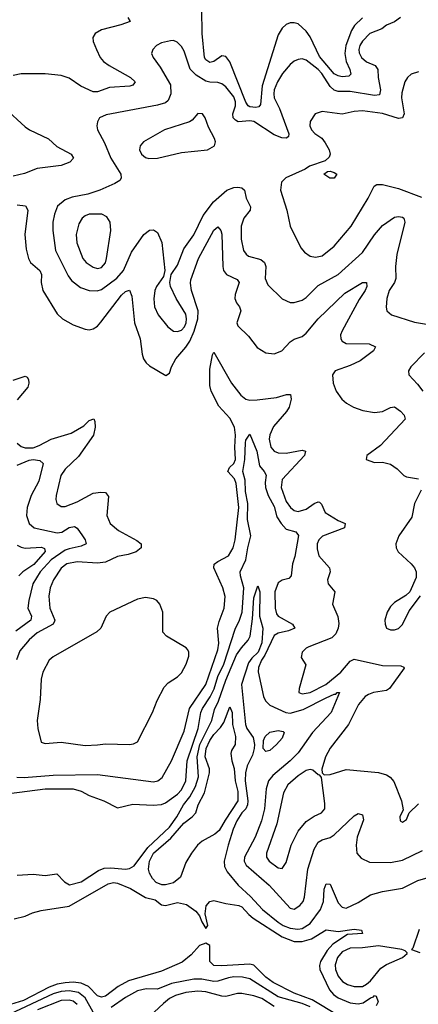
# Model space of a CAD drawing. Header units: inches. Extents: x 1694797 to 1849917, y 907313 to 1017959.
# Tile 196 of 256: x 1751443 to 1753429, y 953097 to 957999. Entities that reach past the tile are written whole.
import ezdxf

# ---------------------------------------------------------------- set-up
doc = ezdxf.new("R2010")
doc.units = ezdxf.units.IN
doc.header["$MEASUREMENT"] = 0
doc.layers.add('B7955', color=7, linetype='Continuous')

msp = doc.modelspace()

# ---------------------------------------------------------------- linework, layer by layer
at = {"layer": 'B7955', "color": 5}
for points, elevation in [([(1753150, 958007), (1753110.4, 957969.6), (1753095.7, 957944.3), (1753068.1, 957870), (1753062.1, 957830), (1753068.7, 957790), (1753087.7, 957750), (1753093.1, 957726.9), (1753081.9, 957718.1), (1753050, 957714.4), (1753030, 957718.4), (1753010, 957729.6), (1752935.9, 957815.9), (1752890, 957913.6), (1752870, 957942), (1752830, 957977.5), (1752810, 957983.7), (1752790, 957983.1), (1752770, 957974), (1752750, 957956.9), (1752730, 957923.7), (1752651.1, 957670), (1752642.8, 957577.2), (1752634.8, 957565.2), (1752619.1, 957560.9), (1752590, 957564), (1752581.5, 957570), (1752570, 957587.7), (1752490, 957788.2), (1752470, 957815.7), (1752450, 957819.5), (1752410, 957790.5), (1752390, 957784.9), (1752370, 957798.6), (1752364.2, 957810), (1752351.6, 957930), (1752351, 958050)], 720), ([(1751982, 958010), (1751992.7, 957990), (1751947.3, 957972.7), (1751850, 957948.1), (1751818.4, 957930), (1751807, 957910), (1751809.4, 957890), (1751825.3, 957850), (1751844.8, 957810), (1751860.6, 957790), (1751888.4, 957770), (1751995.5, 957710), (1752018.3, 957690), (1752015.8, 957684.2), (1752007.2, 957672.8), (1751992.4, 957667.6), (1751890, 957660.4), (1751830, 957638.7), (1751810, 957639.4), (1751747.7, 957667.7), (1751690, 957707.8), (1751650, 957721.3), (1751570, 957729.9), (1751451.3, 957728.7), (1751410, 957721.6)], 720), ([(1753339.8, 958010), (1753310, 957988), (1753270, 957970.5), (1753246.3, 957953.7), (1753187.3, 957930), (1753150, 957892.5), (1753137.9, 957870), (1753132.3, 957850), (1753133.8, 957833.8), (1753145.3, 957810), (1753170, 957788.4), (1753213.6, 957770), (1753226.6, 957750), (1753228.1, 957710), (1753240.9, 957650), (1753234.7, 957625.3), (1753210, 957621.9), (1753090, 957641.8), (1753030, 957640.8), (1753010, 957648.5), (1752990, 957666.7), (1752948, 957730), (1752929.5, 957750), (1752870, 957797.4), (1752850, 957803.9), (1752830, 957801.2), (1752810, 957792), (1752790, 957775), (1752752.5, 957730), (1752726.7, 957690), (1752711.1, 957650), (1752708.4, 957630), (1752711.3, 957610), (1752736.7, 957556.7), (1752784.2, 957430), (1752782.7, 957417.3), (1752771.8, 957408.2), (1752749.3, 957410.7), (1752710, 957426), (1752610, 957491.3), (1752590, 957495.6), (1752530.8, 957490.8), (1752518.1, 957498.1), (1752507, 957510), (1752504.7, 957530), (1752518.9, 957570), (1752519, 957590), (1752510, 957613.9), (1752470, 957663.9), (1752450, 957679.4), (1752430, 957685.5), (1752390, 957687.3), (1752370, 957693), (1752322.5, 957722.5), (1752293.1, 957753.1), (1752261.7, 957841.7), (1752250, 957864.5), (1752227.2, 957887.2), (1752210, 957894.3), (1752193.7, 957893.7), (1752150, 957883.1), (1752124.4, 957870), (1752106, 957850), (1752100.4, 957830), (1752108.5, 957810), (1752142.9, 957762.9), (1752194.2, 957674.2), (1752196.6, 957630), (1752183, 957597), (1752170, 957585.4), (1752130, 957572.3), (1751874.2, 957525.8), (1751840.5, 957510), (1751830.4, 957490), (1751826.7, 957470), (1751830.3, 957450), (1751865, 957385), (1751897.3, 957310), (1751947.2, 957230), (1751949.1, 957210), (1751942, 957198), (1751917.5, 957182.5), (1751843, 957150), (1751783, 957130), (1751705.2, 957114.8), (1751670, 957102), (1751632.1, 957070), (1751616.6, 957030), (1751608.6, 956990), (1751607.9, 956950), (1751622.2, 956850), (1751683.9, 956723.9), (1751700.5, 956700.5), (1751745.7, 956665.7), (1751790, 956650.1), (1751828.5, 956648.5), (1751850, 956656.1), (1751927.6, 956712.4), (1751960.4, 956750), (1751999.4, 956840.6), (1752060.8, 956930), (1752090, 956951.1), (1752110, 956952.8), (1752130, 956939.6), (1752150.9, 956890), (1752166.3, 956750), (1752159.7, 956720.3), (1752124.6, 956670), (1752115.6, 956650), (1752111, 956609), (1752114.3, 956570), (1752133.1, 956530), (1752180.6, 956470), (1752210, 956447.5), (1752230, 956446.1), (1752250, 956453.5), (1752264.6, 956470), (1752273, 956490), (1752274.2, 956510), (1752270, 956533.3), (1752223.4, 956610), (1752193.8, 956670), (1752191.7, 956690), (1752197.7, 956730), (1752230, 956777), (1752261.2, 956858.8), (1752310, 956928.2), (1752356.9, 957023.1), (1752407.9, 957092.1), (1752474.5, 957150), (1752510, 957163.1), (1752530, 957165.3), (1752550, 957162.2), (1752563.8, 957150), (1752571.9, 957110), (1752592.5, 957067.5), (1752591.8, 957050), (1752559.4, 957010), (1752546.9, 956970), (1752545.7, 956905.7), (1752558.4, 956850), (1752570.8, 956830.8), (1752582.2, 956822.2), (1752644.1, 956804.1), (1752662.6, 956790), (1752669.4, 956770), (1752665.4, 956710), (1752678.6, 956678.6), (1752750, 956608.8), (1752790, 956590.3), (1752810, 956590.2), (1752850, 956602.8), (1752870, 956616.5), (1752930, 956676), (1753030, 956730.8), (1753150, 956839), (1753210, 956927.8), (1753250, 956973.4), (1753310, 957015.3), (1753330, 957019.3), (1753350, 957015.8), (1753357.4, 957010), (1753361.2, 956990), (1753321, 956830), (1753315.8, 956770), (1753317, 956710), (1753310.1, 956689.9), (1753284.3, 956650), (1753272.2, 956610), (1753268.1, 956568.1), (1753272.4, 956550), (1753294.8, 956530), (1753410, 956492.3), (1753490, 956479.1)], 740), ([(1753430, 957739.3), (1753393.3, 957726.7), (1753374.3, 957710), (1753361.2, 957690), (1753345.9, 957634.1), (1753345.2, 957610), (1753357.7, 957530), (1753349.4, 957510.6), (1753330, 957506), (1753250, 957530.8), (1753150, 957545.7), (1753110, 957541.8), (1753050, 957528.2), (1752950, 957541.4), (1752915.5, 957530), (1752890, 957492.3), (1752888, 957470), (1752896, 957450), (1752912.7, 957432.7), (1752948.4, 957408.4), (1752965.5, 957385.5), (1752984.3, 957350), (1752989.3, 957330), (1752985, 957315), (1752964.3, 957295.7), (1752886, 957270), (1752866, 957254), (1752769.2, 957210.8), (1752747, 957190), (1752742.6, 957150), (1752774.4, 957050), (1752790.3, 956970), (1752843.5, 956863.5), (1752861.5, 956841.5), (1752890, 956822), (1752916.5, 956816.5), (1752950, 956823), (1753010, 956871.3), (1753094.2, 956970), (1753178.9, 957110), (1753209.6, 957170.4), (1753221.7, 957178.3), (1753250, 957178.3), (1753330, 957157.6), (1753444.1, 957115.9)], 760), ([(1751370, 957558.3), (1751470, 957464.7), (1751492, 957450), (1751586.3, 957406.3), (1751627.7, 957367.7), (1751698.9, 957330), (1751711.8, 957310), (1751693.4, 957290), (1751650, 957273), (1751530, 957258.6), (1751466.6, 957233.4), (1751410, 957220.1)], 720), ([(1751430, 957077.6), (1751471.6, 957071.6), (1751484, 957050), (1751469.5, 956929.5), (1751475.5, 956855.5), (1751486.6, 956810), (1751496.8, 956790), (1751543.2, 956750), (1751551.6, 956730), (1751550.9, 956690), (1751558.2, 956650), (1751630, 956534.9), (1751657, 956510), (1751710, 956479.2), (1751770, 956457.6), (1751790, 956455), (1751810, 956459.3), (1751830, 956472.8), (1751847.4, 956492.6), (1751950, 956626.7), (1751970, 956646.4), (1751990, 956652.4), (1752001.6, 956621.6), (1752014.5, 956490), (1752044, 956410), (1752053.2, 956333.2), (1752060.2, 956310), (1752073.4, 956290), (1752090, 956275.6), (1752171.7, 956228.3), (1752190, 956238.8), (1752199.1, 956270), (1752220.7, 956310), (1752270, 956367.7), (1752290, 956397.9), (1752312.5, 956447.5), (1752330.6, 956510), (1752332.4, 956550), (1752299.4, 956650), (1752293.3, 956686.7), (1752295.6, 956704.4), (1752334.6, 956810), (1752410, 956951.3), (1752430, 956967.6), (1752445.5, 956950), (1752450.9, 956930.9), (1752454.3, 956770), (1752458.6, 956750), (1752473.8, 956730), (1752525.8, 956705.8), (1752536.8, 956690), (1752517, 956630), (1752515, 956610), (1752522.6, 956590), (1752538.2, 956570), (1752544.5, 956550), (1752524.6, 956490), (1752530, 956474.9), (1752583.2, 956423.2), (1752626.9, 956366.9), (1752670, 956341), (1752710, 956335.9), (1752749.4, 956350.6), (1752790, 956394.7), (1752810, 956407.8), (1752850, 956422.3), (1752870, 956437.8), (1752929.7, 956510.3), (1753062.2, 956637.8), (1753150, 956690.2), (1753171, 956691), (1753173.1, 956670), (1753164.7, 956650), (1753134.2, 956605.8), (1753048.8, 956450), (1753041.4, 956430), (1753043.1, 956410), (1753050, 956398.9), (1753070, 956387.2), (1753184.3, 956384.3), (1753214.9, 956370), (1753205.7, 956350), (1753138.8, 956301.2), (1753090, 956276.7), (1753014.4, 956250), (1753000.9, 956230), (1753004.4, 956190), (1753020.2, 956150), (1753047.7, 956110), (1753070.3, 956090), (1753105.3, 956070), (1753153.1, 956053.1), (1753210, 956043.8), (1753250, 956049.1), (1753290, 956068.1), (1753310, 956071.6), (1753340.2, 956050), (1753357.6, 956030), (1753362.8, 956010), (1753241.2, 955878.8), (1753172.4, 955830), (1753168.8, 955810), (1753210, 955794.4), (1753250, 955795.6), (1753290, 955786.4), (1753323, 955763), (1753356.4, 955730), (1753370, 955722.8), (1753430, 955713.4)], 720), ([(1751428.8, 954228.8), (1751466.2, 954226.2), (1751610, 954237.9), (1751830, 954241.5), (1752110, 954204.2), (1752130.7, 954209.3), (1752153, 954227), (1752200.1, 954310), (1752263.3, 954456.7), (1752288.4, 954570), (1752370.7, 954690), (1752430, 954861.8), (1752435, 954895), (1752428.3, 954970), (1752436.3, 955003.7), (1752462, 955070), (1752467.3, 955127.3), (1752455.9, 955170), (1752409.9, 955270), (1752412.4, 955287.6), (1752430, 955302), (1752483.5, 955330), (1752507.2, 955370), (1752516.7, 955410), (1752534.2, 955570), (1752521.1, 955690), (1752512.4, 955712.4), (1752480.2, 955750), (1752487.7, 955770), (1752509.9, 955790), (1752517.7, 955810), (1752514.6, 955870), (1752518.7, 955930), (1752513.6, 955970), (1752490, 956014.5), (1752434.8, 956074.8), (1752397.5, 956150), (1752390, 956177), (1752390, 956258.8), (1752402.9, 956330), (1752410, 956343.7), (1752497.8, 956190), (1752545.1, 956130), (1752570, 956110.1), (1752590, 956104.8), (1752626.7, 956106.7), (1752721.7, 956118.3), (1752772.4, 956132.4), (1752792.9, 956132.9), (1752796.2, 956110), (1752785.4, 956070), (1752771.9, 956048.1), (1752706.9, 955973.1), (1752690, 955932.8), (1752686.7, 955910), (1752694.8, 955870), (1752710.5, 955850.5), (1752730, 955841.9), (1752770, 955841.5), (1752850, 955856.4), (1752867.4, 955850), (1752862.2, 955830), (1752750.6, 955710), (1752746.3, 955670), (1752770, 955600.6), (1752791.8, 955570), (1752810, 955556.2), (1752830, 955550.7), (1752870, 955561.4), (1752910, 955590.1), (1752930, 955597.9), (1752936.3, 955596.3), (1752947, 955587), (1752965.5, 955545.5), (1753030, 955505.1), (1753064.2, 955490), (1753060.3, 955470), (1752952.2, 955427.8), (1752933.2, 955410), (1752925.6, 955390), (1752924.4, 955364.4), (1752933.5, 955330), (1752986.5, 955270), (1752990.3, 955250), (1752975.8, 955210), (1752979.3, 955190), (1753012.2, 955150), (1753000.9, 955090), (1753027.5, 955027.5), (1753032.3, 954992.3), (1753030.1, 954970), (1753017.7, 954942.3), (1752997.7, 954922.3), (1752883.3, 954876.7), (1752870.1, 954869.9), (1752850.2, 954850), (1752844.5, 954824.5), (1752867.9, 954787.9), (1752835.8, 954670), (1752834.4, 954650), (1752850, 954642.6), (1752890, 954650.2), (1752967.5, 954690), (1753043.4, 954750), (1753090, 954805.7), (1753110, 954815), (1753250, 954783.3), (1753341.6, 954781.6), (1753356, 954776), (1753359.1, 954770), (1753285.7, 954670), (1753270, 954659.9), (1753206, 954650), (1753180.2, 954639.8), (1753164, 954630), (1753130.2, 954590), (1753081.2, 954490), (1752990, 954371.9), (1752967.2, 954330), (1752947.7, 954267.7), (1752950.4, 954250.4), (1752959.6, 954239.6), (1752990, 954241.5), (1753070, 954265.7), (1753230, 954251.7), (1753270, 954239.8), (1753288.4, 954228.4), (1753307, 954207), (1753344.7, 954110), (1753354, 954066), (1753337.3, 954030), (1753338, 954010), (1753350, 954004.9), (1753370, 954018), (1753384, 954050), (1753430, 954095.8)], 680), ([(1753459.6, 956340.4), (1753392, 956270), (1753380.4, 956250), (1753382.4, 956230), (1753424.9, 956184.9), (1753450.7, 956150)], 740), ([(1751410, 956205), (1751470, 956224.3), (1751479.8, 956219.8), (1751487.9, 956207.9), (1751489.4, 956190), (1751484.3, 956170), (1751430, 956105.9)], 680), ([(1751430, 955890.1), (1751450, 955874.2), (1751470, 955866.8), (1751510, 955867.9), (1751541, 955879), (1751600.3, 955910), (1751699.4, 955940.6), (1751762.4, 955977.6), (1751790, 956004), (1751812.4, 956012.4), (1751818.2, 955998.2), (1751819.4, 955970), (1751810.6, 955930), (1751735.4, 955824.6), (1751670, 955762), (1751648.4, 955730), (1751624.8, 955630), (1751622.9, 955610), (1751627.7, 955590), (1751650, 955574.9), (1751670, 955575.6), (1751730, 955598.4), (1751810, 955641.6), (1751847.2, 955647.2), (1751870, 955644.6), (1751885.7, 955625.7), (1751876.6, 955530), (1751894.2, 955490), (1751935.9, 955455.9), (1752026.4, 955406.4), (1752047.7, 955390), (1752048, 955370), (1752022.7, 955350), (1751983.3, 955336.7), (1751930, 955327.2), (1751870, 955298.2), (1751830, 955293.9), (1751730, 955300.4), (1751677.3, 955290), (1751650, 955269.1), (1751611.2, 955210), (1751595.2, 955170), (1751588.6, 955128.6), (1751593.1, 955070), (1751618.2, 955010), (1751616.1, 955003.9), (1751609.5, 954990), (1751530, 954946.4), (1751490, 954912.2), (1751443.4, 954856.6), (1751427.4, 954812.6)], 680), ([(1751390, 954147.1), (1751570, 954170.7), (1751709.5, 954169.5), (1751750, 954158.6), (1751790, 954136.8), (1751862, 954110), (1751930, 954076), (1752006, 954094), (1752108.4, 954088.4), (1752150, 954091.5), (1752170, 954100.1), (1752230, 954142.8), (1752250, 954164.7), (1752271, 954210), (1752277.6, 954310), (1752332.2, 954470), (1752345.3, 954550), (1752353, 954570), (1752391.8, 954628.2), (1752411.8, 954668.2), (1752430.6, 954730), (1752459.3, 954790), (1752516, 954964), (1752538.8, 955010), (1752550.6, 955049.4), (1752559.6, 955170), (1752542.3, 955230), (1752542.2, 955250), (1752569.7, 955310.3), (1752579, 955370), (1752595, 955430), (1752577.5, 955510), (1752580.4, 955590), (1752568.8, 955650), (1752565.7, 955705.7), (1752555.4, 955750), (1752565.4, 955810), (1752567.7, 955892.3), (1752570, 955904.9), (1752590, 955935.5), (1752624.4, 955850), (1752637.7, 955777.7), (1752661.8, 955750), (1752670.7, 955730.7), (1752665.4, 955694.6), (1752667.8, 955670), (1752681.4, 955630), (1752710, 955575.8), (1752724.4, 955524.4), (1752745.1, 955490), (1752770, 955462.6), (1752819.5, 955450), (1752831.5, 955431.5), (1752814.2, 955325.8), (1752801.9, 955290), (1752796.2, 955230), (1752783.1, 955216.9), (1752750, 955208.3), (1752730, 955195), (1752714.9, 955150), (1752715.5, 955070), (1752721.8, 955041.8), (1752730, 955029), (1752802.4, 954990), (1752814.3, 954970), (1752783, 954957), (1752730, 954945.3), (1752710, 954933.4), (1752664.9, 954835.1), (1752647.6, 954810), (1752633.4, 954773.4), (1752631.6, 954751.6), (1752658, 954630), (1752668.4, 954608.4), (1752690, 954586.1), (1752769.7, 954549.7), (1752790, 954546.8), (1752855.1, 954564.9), (1752970, 954623.7), (1753010, 954642), (1753018.2, 954641.8), (1753024.7, 954650), (1753035.8, 954650), (1752994.3, 954550), (1752901.8, 954450), (1752831, 954350), (1752790.9, 954310), (1752703.7, 954236.3), (1752682.7, 954210), (1752670.5, 954170), (1752662.8, 954070), (1752648, 954010), (1752616.4, 953930), (1752563.8, 953830), (1752561.5, 953810), (1752572, 953790), (1752685.6, 953690), (1752790, 953575.5), (1752810, 953570.4), (1752839.1, 953590), (1752855.3, 953610), (1752862, 953630), (1752878, 953770), (1752909.9, 953870), (1752930, 953904.1), (1752950, 953916.3), (1752990, 953927.2), (1753010, 953940.5), (1753110, 954034.9), (1753130, 954047.7), (1753150, 954040.7), (1753155.1, 954015.1), (1753124.4, 953930), (1753118.7, 953890), (1753122.9, 953850), (1753144.2, 953824.2), (1753185.5, 953805.5), (1753290, 953803.9), (1753350, 953815), (1753450, 953862.3)], 660), ([(1751430, 955780.6), (1751490, 955805.6), (1751510, 955809), (1751543.7, 955803.7), (1751560.6, 955790), (1751538.8, 955701.2), (1751500.6, 955630), (1751480.1, 955570), (1751476.8, 955530), (1751490, 955491.6), (1751515.8, 955470), (1751630, 955444.8), (1751652.5, 955447.5), (1751690, 955470.1), (1751715.5, 955475.5), (1751730, 955467.1), (1751755.9, 955430), (1751769.4, 955410), (1751773.8, 955390), (1751750, 955377.5), (1751690, 955365.5), (1751670, 955357.3), (1751600.6, 955310), (1751545.1, 955250), (1751509.2, 955190), (1751488.3, 955108.3), (1751484.2, 955070), (1751502, 955030), (1751498, 955010), (1751424.8, 954955.2)], 660), ([(1753443.8, 955656.2), (1753410.2, 955590), (1753397.1, 955522.9), (1753331, 955430), (1753316.8, 955390), (1753317.8, 955370), (1753328.1, 955350), (1753393.7, 955290), (1753409, 955270), (1753418, 955250), (1753418.5, 955221.5), (1753386, 955150), (1753367.2, 955132.8), (1753310, 955097.6), (1753290, 955077.3), (1753272.9, 955050), (1753262.2, 955010), (1753262.9, 954990), (1753270.4, 954970), (1753290, 954961.2), (1753310, 954961.6), (1753330, 954968.6), (1753350, 954987.9), (1753383.2, 955056.8), (1753440.5, 955130)], 720), ([(1751430, 955383), (1751450, 955372.8), (1751470, 955368.8), (1751552.6, 955372.6), (1751567, 955367), (1751570.9, 955350.9), (1751512.9, 955287.1), (1751458.2, 955250), (1751439, 955230)], 640), ([(1751430, 953739.7), (1751510, 953744.9), (1751570, 953739.2), (1751627.5, 953747.5), (1751666.5, 953706.5), (1751691.7, 953691.7), (1751750, 953707), (1751835.8, 953764.2), (1751864.3, 953775.7), (1751897.6, 953777.6), (1751970, 953770.7), (1751990, 953773.3), (1752013, 953787), (1752081.5, 953878.5), (1752190, 953979), (1752225.9, 954030), (1752259.8, 954090), (1752291.5, 954130), (1752319.1, 954180.9), (1752334.6, 954230), (1752327.8, 954330), (1752340.3, 954390), (1752399.8, 954510), (1752414.3, 954565.7), (1752434, 954606), (1752469.3, 954710.7), (1752523.3, 954836.7), (1752547.5, 954872.5), (1752581.6, 954910), (1752591, 954930), (1752603.4, 955016.6), (1752610, 955121), (1752630, 955181.3), (1752638.8, 955150), (1752637.1, 955030), (1752654.3, 954970), (1752650, 954896.4), (1752631.1, 954850), (1752599.4, 954820.6), (1752582.2, 954797.8), (1752547.3, 954690), (1752567.5, 954490), (1752575.1, 954470), (1752606.1, 954426.1), (1752613.1, 954390), (1752611.9, 954370), (1752602.9, 954337.1), (1752575.9, 954284.1), (1752567.5, 954250), (1752566.5, 954210), (1752579.6, 954110), (1752578.1, 954090), (1752569.4, 954070.6), (1752550, 954049.9), (1752525.2, 954010), (1752507.3, 953970), (1752481.6, 953890), (1752461.6, 953810), (1752463.8, 953783.8), (1752476.5, 953756.5), (1752531.1, 953690), (1752593.6, 953633.6), (1752652.3, 953570), (1752730, 953506.1), (1752755.3, 953490), (1752790, 953476), (1752828.3, 953471.7), (1752850, 953475.4), (1752890, 953499.3), (1752941.5, 953570), (1752956.5, 953610), (1752960.5, 953670), (1752970, 953696.9), (1752990, 953694.9), (1753030, 953602.3), (1753050, 953581.1), (1753070, 953576), (1753130, 953603.8), (1753190, 953641.9), (1753250, 953658.4), (1753350, 953675.5), (1753426.5, 953713.5), (1753490, 953732.3)], 640), ([(1751416.4, 953523.6), (1751470, 953535.8), (1751507.3, 953552.7), (1751550, 953565.2), (1751690, 953586.5), (1751883.3, 953696.7), (1751910, 953703.2), (1751930, 953701), (1751994.4, 953674.4), (1752070, 953628.4), (1752118.3, 953618.3), (1752150, 953592.5), (1752170, 953589.3), (1752230, 953604.1), (1752274.5, 953594.5), (1752320.8, 953560.8), (1752338.5, 953538.5), (1752350, 953508), (1752370, 953475.3), (1752379.8, 953490), (1752367.3, 953547.3), (1752372.5, 953587.5), (1752390, 953609.1), (1752410, 953614.8), (1752470, 953599.8), (1752535.2, 953590), (1752550, 953582), (1752584, 953544), (1752606.6, 953526.6), (1752750, 953434.1), (1752810, 953410.4), (1752850, 953410.7), (1752897.4, 953422.6), (1752970, 953468.9), (1753030, 953460.3), (1753110, 953471.8), (1753146, 953466), (1753150, 953449.9), (1753075.5, 953444.5), (1753003.3, 953396.7), (1752975.5, 953364.5), (1752941, 953310), (1752936, 953290), (1752938.8, 953270), (1752986.4, 953170), (1753006.6, 953146.6), (1753030, 953129.6), (1753090, 953105.1), (1753130, 953099.1), (1753154.8, 953105.2), (1753190, 953129.1), (1753205.6, 953134.4), (1753210, 953141.6), (1753218.3, 953138.3), (1753228.9, 953110), (1753218.2, 953090)], 620), ([(1753432.5, 953470), (1753402.3, 953377.7), (1753395.5, 953370), (1753435.7, 953355.7)], 640), ([(1753030, 953041.8), (1752900, 953120), (1752810, 953152.7), (1752706.4, 953206.4), (1752670, 953232), (1752610, 953291.6), (1752590, 953296.6), (1752448.7, 953288.7), (1752410, 953290.6), (1752390.5, 953310.5), (1752389.8, 953390), (1752370, 953401.6), (1752338.1, 953390), (1752296.6, 953343.4), (1752252.9, 953307.1), (1752150, 953263.2), (1751985, 953215), (1751933.1, 953186.9), (1751870, 953138.7), (1751850, 953132.9), (1751830, 953139.9), (1751785.9, 953185.9), (1751750, 953201.9), (1751710, 953207.1), (1751670, 953204.8), (1751630, 953197), (1751590, 953182.5), (1751463, 953117), (1751310, 953069.6)], 620), ([(1752890, 953085.5), (1752850, 953101.9), (1752730, 953134.8), (1752590, 953223.6), (1752553.3, 953233.3), (1752510, 953234.3), (1752483.2, 953230), (1752430, 953212), (1752410, 953211.2), (1752350, 953222.2), (1752310, 953223.4), (1752199.2, 953200.8), (1752130, 953173.3), (1752073.8, 953173.8), (1752030, 953164.5), (1751970, 953130.9), (1751898.7, 953081.3)], 640), ([(1751810, 953057.8), (1751768.9, 953128.9), (1751735.9, 953155.9), (1751690, 953165.1), (1751650, 953160.8), (1751610, 953149.3), (1751365.5, 953034.5)], 640), ([(1751730, 953096.6), (1751710, 953112.6), (1751690, 953118.3), (1751650, 953116.7), (1751531.8, 953070)], 660), ([(1752710, 953086.8), (1752650, 953125.6), (1752610, 953139.4), (1752550, 953150.9), (1752528.7, 953151.3), (1752470, 953136.7), (1752450, 953137.3), (1752370, 953160.2), (1752330, 953163.7), (1752270, 953155.8), (1752219.3, 953140.7), (1752190, 953125.6), (1752159, 953101), (1751950, 952908)], 660)]:
    msp.add_lwpolyline(points, dxfattribs=dict(at, elevation=elevation))
for points, elevation in [([(1752330, 957531.3), (1752302, 957498), (1752289.3, 957490.7), (1752164.4, 957450), (1752060.3, 957390), (1752043.1, 957370), (1752039.5, 957350), (1752049.2, 957329.2), (1752070, 957312.2), (1752086.9, 957306.9), (1752130, 957309.1), (1752250, 957336.9), (1752378, 957350), (1752414, 957370), (1752419.3, 957390), (1752413.2, 957406.8), (1752383.7, 957463.7), (1752367.3, 957510), (1752354, 957530)], 760), ([(1753010, 957209.7), (1752988.7, 957210), (1752959, 957230), (1752977.2, 957242.8), (1752990, 957244), (1753010, 957238), (1753022.8, 957230)], 760), ([(1751852.7, 957030), (1751790, 957029.8), (1751770, 957022.3), (1751754.4, 957010), (1751737, 956983), (1751724, 956930), (1751727.2, 956887.2), (1751757.8, 956810), (1751775, 956790), (1751810, 956765.9), (1751830, 956760.8), (1751850, 956764.6), (1751870, 956788.9), (1751875.2, 956810), (1751897.7, 956950), (1751894.5, 956990), (1751876.8, 957016.8)], 760), ([(1752070, 955122.2), (1752030, 955114), (1751891.8, 955050), (1751874.4, 955030), (1751847.7, 954970), (1751828.1, 954951.9), (1751610, 954826.9), (1751589.6, 954810), (1751558.8, 954750), (1751550, 954716), (1751545.1, 954614.9), (1751530.9, 954510), (1751534.2, 954470), (1751550, 954403.1), (1751570, 954395.2), (1751650, 954401.6), (1751770, 954386.5), (1751830, 954389.7), (1751870, 954393.8), (1751990, 954390.9), (1752010, 954393.2), (1752030, 954404.6), (1752104.5, 954550), (1752127.3, 954610), (1752163.5, 954676.5), (1752182, 954698), (1752230, 954727.1), (1752250, 954747.2), (1752272.1, 954790), (1752285.3, 954830), (1752286.5, 954850), (1752281.1, 954861.1), (1752272.3, 954872.3), (1752174.4, 954930), (1752155.8, 954950), (1752156.4, 955050), (1752141.1, 955090), (1752127, 955107), (1752110, 955116.1)], 720), ([(1752170, 953691.7), (1752151.8, 953691.8), (1752123.7, 953703.7), (1752104.2, 953724.2), (1752090.2, 953750), (1752084.3, 953770), (1752089.3, 953810), (1752110.2, 953850), (1752195.9, 953924.1), (1752261.1, 953998.9), (1752302.7, 954030), (1752320.2, 954050), (1752332.6, 954090), (1752364.3, 954150), (1752388, 954250), (1752389, 954270), (1752367.2, 954330), (1752371.4, 954370), (1752390, 954411), (1752410, 954440.4), (1752444.1, 954475.9), (1752459.4, 954500.6), (1752490, 954578.4), (1752502.2, 954550), (1752503.5, 954490), (1752518.9, 954430), (1752515.8, 954390), (1752498.6, 954361.4), (1752494.4, 954345.6), (1752499.7, 954310), (1752511.8, 954271.8), (1752517.3, 954210), (1752530, 954156), (1752529.4, 954110), (1752465.9, 954014.1), (1752437.6, 953962.4), (1752415, 953945), (1752351.6, 953910), (1752329.7, 953890), (1752298.3, 953850), (1752270, 953803.7), (1752244, 953730), (1752210, 953701.3)], 620), ([(1752670, 954356.1), (1752656.8, 954370), (1752657, 954410), (1752665.7, 954430), (1752690, 954451.5), (1752730, 954459.6), (1752755.9, 954455.9), (1752760.8, 954450), (1752750, 954421.5), (1752723.2, 954390), (1752690, 954361.5)], 640), ([(1752890, 954266.4), (1752870, 954260.6), (1752830, 954234.1), (1752779.6, 954190), (1752756.5, 954150), (1752723.7, 953996.3), (1752672.4, 953850), (1752673.3, 953830), (1752686.3, 953810), (1752730, 953776.6), (1752750, 953773.2), (1752770, 953802.6), (1752795.8, 953890), (1752830, 953959.7), (1752870, 954006.7), (1752910, 954033.8), (1752946.6, 954050), (1752962.6, 954070), (1752963.8, 954096.2), (1752946.8, 954226.8), (1752938.6, 954238.6), (1752930, 954239.3), (1752902.7, 954262.7)], 680), ([(1753230, 953388.1), (1753150, 953378.2), (1753090, 953376.9), (1753050, 953358.5), (1753025.5, 953330), (1753014.6, 953294.6), (1753016.3, 953270), (1753030, 953237.1), (1753051.1, 953211.1), (1753076.3, 953196.3), (1753110, 953186.3), (1753150, 953186.8), (1753170, 953196.9), (1753190, 953214.6), (1753242.3, 953277.7), (1753270, 953295.8), (1753349.8, 953330), (1753373.6, 953350), (1753373.6, 953353.6), (1753363.5, 953363.5), (1753346, 953370)], 640)]:
    msp.add_lwpolyline(points, close=True, dxfattribs=dict(at, elevation=elevation))

doc.saveas('drawing.dxf')
